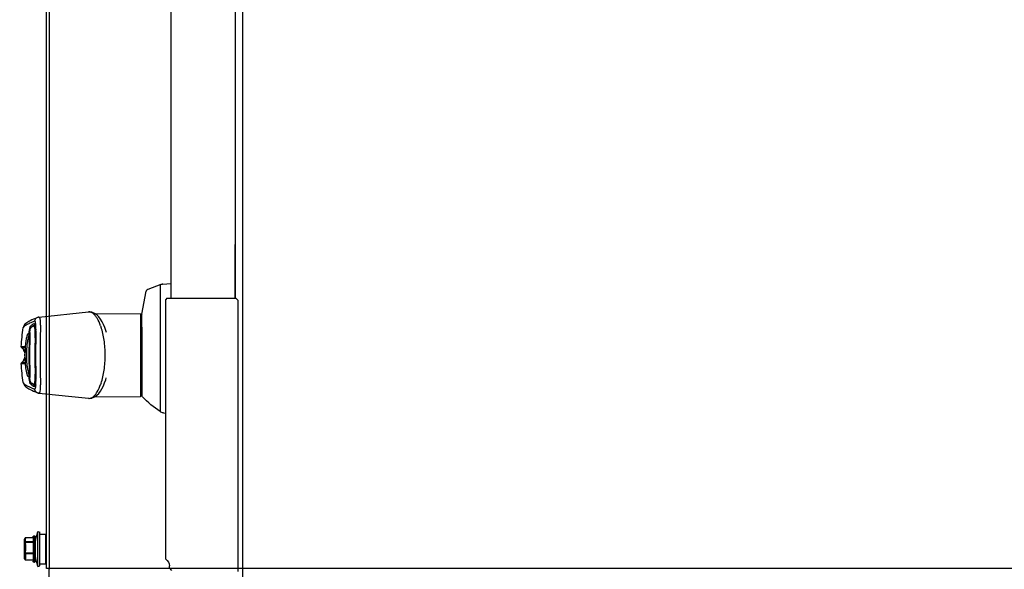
# Model space of a CAD drawing. Header units: millimetres. Extents: x -165365 to -33565, y 7406 to 103342.
# Tile 121 of 256: x -103140 to -102744, y 31417 to 31638. Entities that reach past the tile are written whole.
import ezdxf

# ---------------------------------------------------------------- set-up
doc = ezdxf.new("R2010")
doc.units = ezdxf.units.MM
doc.header["$MEASUREMENT"] = 0
doc.linetypes.add('ACAD_ISO03W100', pattern=[150, 60, -90])
doc.layers.add('ELEK CIENKIE', color=80, linetype='Continuous')

# ---------------------------------------------------------------- blocks, each defined once
blk = doc.blocks.new('VVSA11c_FPV_TOPVIEW_v4')
at = {"color": 7, "ltscale": 3}
for p, q in [((1891.08, 28.84), (108.92, 28.84)), ((1891.08, 25.84), (1110.93, 25.84)), ((1110.93, 25.84), (1132.48, 25.84)), ((1001.39, 0.43), (1002.39, -0.56)), ((1891.08, 0), (1110.93, 0)), ((1002.39, -0.56), (1003.21, -0.56)), ((1110.93, -1.56), (1110.43, -2.06))]:
    blk.add_line(p, q, dxfattribs=at)
at = {"color": 7}
for p, q in [((1110.18, 26.94), (1000.92, 26.94)), ((1110.93, -1.56), (1110.93, 26.19))]:
    blk.add_line(p, q, dxfattribs=at)
at = {"color": 7, "linetype": 'Continuous'}
for p, q in [((1110.18, 26.94), (1110.93, 26.19)), ((1116.54, -3.25), (1116.82, 0)), ((1005.89, -2.06), (1110.43, -2.06)), ((1064.78, -2.91), (1064.71, -2.06)), ((1110.42, -2.06), (1110.42, -2.06)), ((1116.43, -3.82), (1116.38, -3.98)), ((1116.47, -3.65), (1116.43, -3.82)), ((1116.51, -3.48), (1116.47, -3.65)), ((1116.53, -3.3), (1116.51, -3.48)), ((1116.54, -3.25), (1116.53, -3.3)), ((1116.25, -4.31), (1065.27, -4.31)), ((1116.36, -4.04), (1114.38, -9.31)), ((1116.38, -3.98), (1116.36, -4.04)), ((1099.26, -11.66), (1071.85, -11.66)), ((1099.26, -11.66), (1100.78, -11.66)), ((1100.78, -11.66), (1104.5, -11.66)), ((1104.5, -11.66), (1113.75, -9.91)), ((1113.87, -9.87), (1113.75, -9.91)), ((1113.98, -9.81), (1113.87, -9.87)), ((1114.08, -9.73), (1113.98, -9.81)), ((1114.17, -9.65), (1114.08, -9.73)), ((1114.25, -9.55), (1114.17, -9.65)), ((1114.32, -9.44), (1114.25, -9.55)), ((1114.37, -9.33), (1114.32, -9.44)), ((1114.38, -9.31), (1114.37, -9.33)), ((1071.28, -30.51), (1071.35, -12.16)), ((1104.65, -12.16), (1071.35, -12.16)), ((1104.72, -30.51), (1104.65, -12.16)), ((1073.48, -28.32), (1074.5, -27.69)), ((1074.5, -27.69), (1075.61, -27.12)), ((1075.61, -27.12), (1076.8, -26.62)), ((1076.8, -26.62), (1078.05, -26.18)), ((1078.05, -26.18), (1078.87, -25.94)), ((1097.12, -25.93), (1097.89, -26.16)), ((1097.89, -26.16), (1099.15, -26.6)), ((1099.15, -26.6), (1100.35, -27.1)), ((1100.35, -27.1), (1101.46, -27.67)), ((1101.46, -27.67), (1102.47, -28.29)), ((1070.69, -31.91), (1070.92, -31.18)), ((1070.92, -31.18), (1071.31, -30.45)), ((1071.31, -30.45), (1071.88, -29.71)), ((1071.88, -29.71), (1072.61, -29)), ((1072.61, -29), (1073.48, -28.32)), ((1102.47, -28.29), (1103.36, -28.97)), ((1103.36, -28.97), (1104.1, -29.69)), ((1104.1, -29.69), (1104.67, -30.43)), ((1104.67, -30.43), (1105.07, -31.17)), ((1104.72, -30.51), (1105.08, -31.18)), ((1105.07, -31.17), (1105.31, -31.91)), ((1105.08, -31.18), (1105.25, -31.71)), ((1070.6, -32.63), (1070.69, -31.91)), ((1070.6, -32.63), (1070.69, -31.91)), ((1070.62, -33.11), (1070.6, -32.63)), ((1070.62, -33.11), (1070.6, -32.63)), ((1072.71, -53.06), (1070.62, -33.1)), ((1070.69, -31.91), (1070.75, -31.71)), ((1103.29, -53.06), (1105.38, -33.1)), ((1105.31, -31.91), (1105.4, -32.63)), ((1105.4, -32.63), (1105.38, -33.11)), ((1072.73, -53.17), (1072.71, -53.06)), ((1072.71, -53.06), (1072.71, -53.06)), ((1072.73, -53.16), (1072.71, -53.06)), ((1072.76, -53.35), (1072.73, -53.16)), ((1072.77, -53.36), (1072.73, -53.17)), ((1072.82, -53.53), (1072.76, -53.35)), ((1072.82, -53.55), (1072.77, -53.36)), ((1072.87, -53.67), (1072.82, -53.53)), ((1072.87, -53.67), (1072.82, -53.55)), ((1073.2, -54.48), (1072.87, -53.67)), ((1073.21, -54.48), (1072.87, -53.67)), ((1072.87, -53.67), (1072.87, -53.67)), ((1073.54, -55.24), (1073.2, -54.48)), ((1073.54, -55.24), (1073.21, -54.48)), ((1073.85, -55.93), (1073.54, -55.24)), ((1073.85, -55.93), (1073.54, -55.24)), ((1075.9, -54.62), (1075.9, -54.58)), ((1075.9, -54.69), (1075.9, -54.62)), ((1075.92, -54.75), (1075.9, -54.69)), ((1075.93, -54.81), (1075.92, -54.75)), ((1075.94, -54.85), (1075.93, -54.81)), ((1076.06, -55.13), (1075.94, -54.85)), ((1075.94, -54.85), (1075.94, -54.85)), ((1076.01, -54.58), (1075.97, -54.6)), ((1076, -52.48), (1075.98, -52.49)), ((1076, -52.48), (1075.98, -52.49)), ((1076.22, -54.53), (1076.01, -54.58)), ((1076.21, -55.41), (1076.06, -55.13)), ((1076.39, -55.69), (1076.21, -55.41)), ((1076.5, -54.49), (1076.22, -54.53)), ((1076.86, -54.44), (1076.5, -54.49)), ((1077.29, -54.41), (1076.86, -54.44)), ((1077.81, -54.38), (1077.29, -54.41)), ((1078.42, -54.36), (1077.81, -54.38)), ((1079.13, -54.35), (1078.42, -54.36)), ((1079.96, -54.34), (1079.13, -54.35)), ((1080.91, -54.34), (1079.96, -54.34)), ((1081.96, -54.35), (1080.91, -54.34)), ((1083.09, -54.36), (1081.96, -54.35)), ((1084.28, -54.37), (1083.09, -54.36)), ((1085.49, -54.38), (1084.28, -54.37)), ((1086.74, -54.39), (1085.49, -54.38)), ((1088.02, -54.39), (1086.74, -54.39)), ((1089.28, -54.39), (1088.02, -54.39)), ((1090.53, -54.38), (1089.28, -54.39)), ((1091.77, -54.37), (1090.53, -54.38)), ((1094.08, -54.35), (1091.77, -54.37)), ((1095.13, -54.34), (1094.08, -54.35)), ((1096.07, -54.34), (1095.13, -54.34)), ((1096.89, -54.35), (1096.07, -54.34)), ((1097.6, -54.36), (1096.89, -54.35)), ((1098.2, -54.38), (1097.6, -54.36)), ((1098.72, -54.41), (1098.2, -54.38)), ((1099.15, -54.44), (1098.72, -54.41)), ((1099.51, -54.49), (1099.15, -54.44)), ((1099.79, -54.53), (1099.51, -54.49)), ((1099.79, -55.41), (1099.61, -55.69)), ((1099.68, -55.07), (1099.67, -55.17)), ((1099.99, -54.58), (1099.79, -54.53)), ((1099.94, -55.13), (1099.79, -55.41)), ((1100.06, -54.85), (1099.94, -55.13)), ((1100.12, -54.63), (1099.99, -54.58)), ((1100.07, -54.81), (1100.06, -54.85)), ((1100.06, -54.85), (1100.06, -54.85)), ((1100.08, -54.75), (1100.07, -54.81)), ((1100.1, -54.69), (1100.08, -54.75)), ((1100.1, -54.62), (1100.1, -54.62)), ((1100.1, -54.62), (1100.1, -54.69)), ((1100.17, -54.66), (1100.12, -54.63)), ((1100.18, -54.66), (1100.17, -54.66)), ((1101.67, -54.71), (1101.67, -54.87)), ((1102.46, -55.24), (1102.15, -55.93)), ((1102.46, -55.24), (1102.15, -55.93)), ((1102.8, -54.48), (1102.46, -55.24)), ((1102.79, -54.48), (1102.46, -55.24)), ((1103.13, -53.67), (1102.79, -54.48)), ((1103.13, -53.67), (1102.8, -54.48)), ((1103.18, -53.53), (1103.13, -53.67)), ((1103.13, -53.67), (1103.13, -53.67)), ((1103.24, -53.35), (1103.18, -53.53)), ((1103.27, -53.16), (1103.24, -53.35)), ((1103.29, -53.06), (1103.27, -53.16)), ((1103.29, -53.06), (1103.29, -53.06)), ((1074.16, -56.54), (1073.85, -55.93)), ((1074.16, -56.54), (1073.85, -55.93)), ((1074.44, -57.08), (1074.16, -56.54)), ((1074.44, -57.08), (1074.16, -56.54)), ((1074.72, -57.55), (1074.44, -57.08)), ((1074.99, -57.96), (1074.72, -57.55)), ((1075.27, -58.33), (1074.99, -57.96)), ((1075.27, -58.33), (1074.99, -57.96)), ((1075.59, -58.66), (1075.27, -58.33)), ((1075.59, -58.67), (1075.27, -58.33)), ((1075.99, -58.98), (1075.59, -58.66)), ((1076, -58.99), (1075.59, -58.67)), ((1076.53, -59.25), (1075.99, -58.98)), ((1076.55, -59.26), (1076, -58.99)), ((1076.61, -55.96), (1076.39, -55.69)), ((1076.94, -59.36), (1076.53, -59.25)), ((1076.95, -59.36), (1076.55, -59.26)), ((1076.85, -56.23), (1076.61, -55.96)), ((1077.12, -56.48), (1076.85, -56.23)), ((1076.95, -59.36), (1076.94, -59.36)), ((1076.95, -59.36), (1076.94, -59.36)), ((1076.95, -59.36), (1076.95, -59.36)), ((1077.13, -56.49), (1077.12, -56.48)), ((1077.12, -56.48), (1077.12, -56.48)), ((1077.18, -56.52), (1077.13, -56.49)), ((1077.18, -56.41), (1077.18, -56.41)), ((1077.18, -56.41), (1077.18, -56.41)), ((1077.22, -56.55), (1077.18, -56.52)), ((1077.26, -56.57), (1077.22, -56.55)), ((1077.3, -56.59), (1077.26, -56.57)), ((1077.34, -56.6), (1077.3, -56.59)), ((1077.38, -56.62), (1077.34, -56.6)), ((1077.41, -56.63), (1077.38, -56.62)), ((1077.46, -56.64), (1077.41, -56.63)), ((1077.5, -56.65), (1077.46, -56.64)), ((1077.55, -56.66), (1077.5, -56.65)), ((1077.6, -56.68), (1077.55, -56.66)), ((1077.66, -56.69), (1077.6, -56.68)), ((1077.72, -56.7), (1077.66, -56.69)), ((1077.79, -56.71), (1077.72, -56.7)), ((1077.86, -56.72), (1077.79, -56.71)), ((1077.93, -56.74), (1077.86, -56.72)), ((1078, -56.75), (1077.93, -56.74)), ((1078.08, -56.76), (1078, -56.75)), ((1078.16, -56.77), (1078.08, -56.76)), ((1078.24, -56.78), (1078.16, -56.77)), ((1078.31, -56.78), (1078.24, -56.78)), ((1078.39, -56.79), (1078.31, -56.78)), ((1078.46, -56.8), (1078.39, -56.79)), ((1078.53, -56.8), (1078.46, -56.8)), ((1078.6, -56.8), (1078.53, -56.8)), ((1078.67, -56.8), (1078.6, -56.8)), ((1078.97, -56.78), (1078.67, -56.8)), ((1078.7, -56.78), (1078.7, -56.78)), ((1078.7, -56.78), (1078.7, -56.78)), ((1078.7, -56.8), (1078.7, -56.8)), ((1079.32, -56.76), (1078.97, -56.78)), ((1079.71, -56.75), (1079.32, -56.76)), ((1080.15, -56.75), (1079.71, -56.75)), ((1079.82, -57.15), (1079.79, -57.16)), ((1079.89, -57.14), (1079.82, -57.15)), ((1079.99, -57.12), (1079.89, -57.14)), ((1080.1, -57.11), (1079.99, -57.12)), ((1080.23, -57.09), (1080.1, -57.11)), ((1080.63, -56.75), (1080.15, -56.75)), ((1080.39, -57.08), (1080.23, -57.09)), ((1080.56, -57.06), (1080.39, -57.08)), ((1080.76, -57.05), (1080.56, -57.06)), ((1081.15, -56.75), (1080.63, -56.75)), ((1080.98, -57.04), (1080.76, -57.05)), ((1081.23, -57.03), (1080.98, -57.04)), ((1081.7, -56.75), (1081.15, -56.75)), ((1081.5, -57.02), (1081.23, -57.03)), ((1081.79, -57.02), (1081.5, -57.02)), ((1082.29, -56.76), (1081.7, -56.75)), ((1082.12, -57.01), (1081.79, -57.02)), ((1082.47, -57.01), (1082.12, -57.01)), ((1082.9, -56.76), (1082.29, -56.76)), ((1082.85, -57.01), (1082.47, -57.01)), ((1083.27, -57), (1082.85, -57.01)), ((1083.55, -56.77), (1082.9, -56.76)), ((1083.72, -57), (1083.27, -57)), ((1084.22, -56.78), (1083.55, -56.77)), ((1084.2, -57), (1083.72, -57)), ((1084.72, -57.01), (1084.2, -57)), ((1084.91, -56.79), (1084.22, -56.78)), ((1084.62, -58.64), (1084.62, -60.14)), ((1084.64, -60.14), (1084.64, -58.64)), ((1085.27, -57.01), (1084.72, -57.01)), ((1084.78, -58.61), (1084.77, -58.61)), ((1084.8, -58.61), (1084.78, -58.61)), ((1084.83, -58.61), (1084.8, -58.61)), ((1084.87, -58.6), (1084.83, -58.61)), ((1084.92, -58.6), (1084.87, -58.6)), ((1085.6, -56.79), (1084.91, -56.79)), ((1084.98, -58.6), (1084.92, -58.6)), ((1085.04, -58.6), (1084.98, -58.6)), ((1085.11, -58.6), (1085.04, -58.6)), ((1085.09, -59.87), (1085.09, -58.6)), ((1085.19, -58.6), (1085.11, -58.6)), ((1085.27, -58.6), (1085.19, -58.6)), ((1085.87, -57.01), (1085.27, -57.01)), ((1085.35, -58.6), (1085.27, -58.6)), ((1085.44, -58.6), (1085.35, -58.6)), ((1085.54, -58.6), (1085.44, -58.6)), ((1085.64, -58.61), (1085.54, -58.6)), ((1086.32, -56.8), (1085.6, -56.79)), ((1085.74, -58.61), (1085.64, -58.61)), ((1085.84, -58.61), (1085.74, -58.61)), ((1085.94, -58.62), (1085.84, -58.61)), ((1086.5, -57.01), (1085.87, -57.01)), ((1086.05, -58.62), (1085.94, -58.62)), ((1086.24, -58.63), (1086.05, -58.62)), ((1086.64, -58.64), (1086.24, -58.63)), ((1086.24, -58.63), (1086.24, -58.63)), ((1087.04, -56.8), (1086.32, -56.8)), ((1087.18, -57.01), (1086.5, -57.01)), ((1087.31, -58.66), (1086.64, -58.64)), ((1087.7, -56.8), (1087.04, -56.8)), ((1087.89, -57.01), (1087.18, -57.01)), ((1087.99, -58.66), (1087.31, -58.66)), ((1087.71, -56.8), (1087.7, -56.8)), ((1087.77, -56.8), (1087.7, -56.8)), ((1087.88, -56.8), (1087.77, -56.8)), ((1088, -56.8), (1087.88, -56.8)), ((1088.64, -57.01), (1087.89, -57.01)), ((1088.66, -58.66), (1087.99, -58.66)), ((1088.12, -56.8), (1088, -56.8)), ((1088.24, -56.8), (1088.12, -56.8)), ((1088.3, -56.8), (1088.24, -56.8)), ((1088.29, -56.8), (1088.3, -56.8)), ((1088.96, -56.8), (1088.3, -56.8)), ((1089.43, -57.01), (1088.64, -57.01)), ((1089.33, -58.64), (1088.66, -58.66)), ((1089.68, -56.8), (1088.96, -56.8)), ((1089.76, -58.63), (1089.33, -58.64)), ((1090.25, -57.01), (1089.43, -57.01)), ((1090.4, -56.79), (1089.68, -56.8)), ((1089.93, -58.62), (1089.76, -58.63)), ((1089.76, -58.63), (1089.76, -58.63)), ((1090.12, -58.62), (1089.93, -58.62)), ((1090.21, -58.61), (1090.12, -58.62)), ((1090.3, -58.61), (1090.21, -58.61)), ((1091.1, -57.01), (1090.25, -57.01)), ((1090.39, -58.61), (1090.3, -58.61)), ((1090.48, -58.6), (1090.39, -58.61)), ((1091.11, -56.79), (1090.4, -56.79)), ((1090.56, -58.6), (1090.48, -58.6)), ((1090.65, -58.6), (1090.56, -58.6)), ((1090.72, -58.6), (1090.65, -58.6)), ((1090.8, -58.6), (1090.72, -58.6)), ((1090.87, -58.6), (1090.8, -58.6)), ((1090.93, -58.6), (1090.87, -58.6)), ((1090.91, -58.6), (1090.91, -59.87)), ((1090.99, -58.6), (1090.93, -58.6)), ((1091.05, -58.6), (1090.99, -58.6)), ((1091.09, -58.6), (1091.05, -58.6)), ((1091.14, -58.6), (1091.09, -58.6)), ((1091.72, -57), (1091.1, -57.01)), ((1091.79, -56.78), (1091.11, -56.79)), ((1091.17, -58.61), (1091.14, -58.6)), ((1091.2, -58.61), (1091.17, -58.61)), ((1091.22, -58.61), (1091.2, -58.61)), ((1091.22, -58.61), (1091.23, -58.61)), ((1091.23, -58.61), (1091.22, -58.61)), ((1091.36, -58.64), (1091.36, -60.14)), ((1091.38, -60.14), (1091.38, -58.64)), ((1091.72, -56.91), (1091.77, -56.91)), ((1091.98, -57), (1091.72, -57)), ((1091.72, -57), (1091.74, -57)), ((1091.74, -57), (1091.72, -57)), ((1092.46, -56.77), (1091.79, -56.78)), ((1092.45, -57), (1091.98, -57)), ((1092.88, -57), (1092.45, -57)), ((1093.1, -56.76), (1092.46, -56.77)), ((1093.28, -57.01), (1092.88, -57)), ((1093.72, -56.76), (1093.1, -56.76)), ((1093.65, -57.01), (1093.28, -57.01)), ((1093.99, -57.01), (1093.65, -57.01)), ((1094.3, -56.75), (1093.72, -56.76)), ((1094.3, -57.02), (1093.99, -57.01)), ((1094.85, -56.75), (1094.3, -56.75)), ((1094.58, -57.03), (1094.3, -57.02)), ((1094.84, -57.03), (1094.58, -57.03)), ((1095.08, -57.04), (1094.84, -57.03)), ((1095.36, -56.75), (1094.85, -56.75)), ((1095.29, -57.05), (1095.08, -57.04)), ((1095.48, -57.07), (1095.29, -57.05)), ((1095.84, -56.75), (1095.36, -56.75)), ((1095.65, -57.08), (1095.48, -57.07)), ((1095.8, -57.09), (1095.65, -57.08)), ((1095.93, -57.11), (1095.8, -57.09)), ((1096.28, -56.75), (1095.84, -56.75)), ((1096.03, -57.13), (1095.93, -57.11)), ((1096.12, -57.14), (1096.03, -57.13)), ((1096.19, -57.16), (1096.12, -57.14)), ((1096.24, -57.17), (1096.19, -57.16)), ((1096.27, -57.18), (1096.24, -57.17)), ((1096.27, -57.18), (1096.27, -57.18)), ((1096.68, -56.76), (1096.28, -56.75)), ((1097.02, -56.78), (1096.68, -56.76)), ((1097.33, -56.8), (1097.02, -56.78)), ((1097.3, -56.79), (1097.3, -56.79)), ((1097.3, -56.8), (1097.3, -56.8)), ((1097.31, -56.78), (1097.31, -56.78)), ((1097.4, -56.8), (1097.33, -56.8)), ((1097.47, -56.8), (1097.4, -56.8)), ((1097.54, -56.8), (1097.47, -56.8)), ((1097.61, -56.79), (1097.54, -56.8)), ((1097.69, -56.78), (1097.61, -56.79)), ((1097.77, -56.78), (1097.69, -56.78)), ((1097.85, -56.77), (1097.77, -56.78)), ((1097.92, -56.76), (1097.85, -56.77)), ((1098, -56.75), (1097.92, -56.76)), ((1098.07, -56.74), (1098, -56.75)), ((1098.15, -56.72), (1098.07, -56.74)), ((1098.21, -56.71), (1098.15, -56.72)), ((1098.28, -56.7), (1098.21, -56.71)), ((1098.34, -56.69), (1098.28, -56.7)), ((1098.4, -56.68), (1098.34, -56.69)), ((1098.45, -56.66), (1098.4, -56.68)), ((1098.5, -56.65), (1098.45, -56.66)), ((1098.55, -56.64), (1098.5, -56.65)), ((1098.59, -56.63), (1098.55, -56.64)), ((1098.63, -56.61), (1098.59, -56.63)), ((1098.66, -56.6), (1098.63, -56.61)), ((1098.7, -56.59), (1098.66, -56.6)), ((1098.74, -56.57), (1098.7, -56.59)), ((1098.78, -56.55), (1098.74, -56.57)), ((1098.83, -56.52), (1098.78, -56.55)), ((1098.82, -56.41), (1098.82, -56.41)), ((1098.82, -56.41), (1098.82, -56.41)), ((1098.87, -56.48), (1098.83, -56.52)), ((1098.88, -56.48), (1098.87, -56.48)), ((1099.15, -56.22), (1098.88, -56.48)), ((1098.88, -56.48), (1098.88, -56.48)), ((1099.47, -59.25), (1099.05, -59.36)), ((1099.06, -59.36), (1099.05, -59.36)), ((1099.05, -59.36), (1099.05, -59.36)), ((1099.06, -59.36), (1099.05, -59.36)), ((1099.45, -59.26), (1099.06, -59.36)), ((1099.39, -55.96), (1099.15, -56.22)), ((1099.61, -55.69), (1099.39, -55.96)), ((1100, -58.99), (1099.45, -59.26)), ((1100.01, -58.98), (1099.47, -59.25)), ((1100.41, -58.67), (1100, -58.99)), ((1100.41, -58.66), (1100.01, -58.98)), ((1100.73, -58.33), (1100.41, -58.67)), ((1100.73, -58.33), (1100.41, -58.66)), ((1101.01, -57.96), (1100.73, -58.33)), ((1101.01, -57.96), (1100.73, -58.33)), ((1101.28, -57.55), (1101.01, -57.96)), ((1101.56, -57.08), (1101.28, -57.55)), ((1101.84, -56.54), (1101.56, -57.08)), ((1101.84, -56.54), (1101.56, -57.08)), ((1102.15, -55.93), (1101.84, -56.54)), ((1102.15, -55.93), (1101.84, -56.54))]:
    blk.add_line(p, q, dxfattribs=at)
at = {"color": 7, "ltscale": 3}
blk.add_arc((1003.2, -3.72), 3.17, 31.7436, 89.9747, dxfattribs=at)
at = {"color": 7, "linetype": 'Continuous'}
for centre, radius, start, end in [((1067.77, -2.65), 3, 185, 213.5309), ((1099.45, 18.34), 41, 213.5309, 226.4636), ((1071.9, -10.66), 1, 226.4636, 267.2445), ((1071.85, -12.16), 0.5, 90, 179.8), ((1104.15, -12.16), 0.5, 0.2, 90), ((1084, -49.67), 22.81, 109.6555, 109.8837), ((1084.24, -50.35), 23.53, 108.756, 109.652), ((1091.76, -50.33), 23.51, 70.0699, 71.4186), ((1072.52, -32.9), 1.91, 180.5947, 186.0272), ((1103.41, -32.9), 1.99, 359.323, 9.1435), ((1103.49, -32.9), 1.91, 353.9368, 358.0464), ((1103.48, -32.9), 1.92, 358.0463, 359.248), ((1076.58, -57.39), 2.91, 103.7595, 104.2867), ((1075.41, -54.52), 0.51, 333.1878, 345.0807), ((1076.71, -57.97), 3.5, 101.4371, 103.7046), ((1076.95, -69.54), 15.29, 93.4248, 93.806), ((1099.28, -57.99), 3.52, 76.2888, 78.4007), ((1100.59, -54.52), 0.51, 194.9193, 206.8122), ((1099.41, -57.44), 2.96, 75.6994, 76.2432), ((1076.45, -55.96), 0.517, 321.5908, 326.6104), ((1088, 10.65), 70.87, 261.0278, 267.2629), ((1079.42, -67.98), 11.22, 93.6993, 94.2055), ((1079.51, -69.38), 12.62, 93.4228, 93.6906), ((1084.64, -58.14), 0.491, 267.2737, 270.0587), ((1084.64, -58.13), 0.503, 270.0912, 280.6472), ((1084.64, -58.13), 0.508, 280.6387, 288.7758), ((1088, -13.35), 45.31, 267.7799, 272.2201), ((1088, -27.01), 29.79, 269.4332, 270.5668), ((1091.36, -58.14), 0.491, 269.9413, 272.7263), ((1088, 10.65), 70.87, 272.737, 278.9722), ((1096.58, -67.96), 11.2, 85.7942, 86.2856), ((1099.55, -55.96), 0.517, 213.3519, 218.3607), ((1084.64, -59.64), 0.5, 270, 333.6199), ((1091.36, -59.64), 0.5, 206.3801, 270)]:
    blk.add_arc(centre, radius, start, end, dxfattribs=at)
for points, knots in [([(1076.68, -28.07), (1078.37, -27.49), (1082.13, -26.64), (1085.96, -26.37), (1088, -26.37)], [0, 0, 0, 0, 0.467369, 1, 1, 1, 1]), ([(1088, -26.37), (1090.02, -26.37), (1093.83, -26.64), (1097.57, -27.48), (1099.26, -28.05)], [0, 0, 0, 0, 0.531663, 1, 1, 1, 1]), ([(1070.61, -32.92), (1070.6, -32.64), (1070.74, -32.03), (1071.07, -31.5), (1071.27, -31.25)], [0, 0, 0, 0, 0.462032, 1, 1, 1, 1]), ([(1071.27, -31.25), (1071.51, -30.95), (1072.11, -30.36), (1073.73, -29.25), (1075.18, -28.6), (1076.24, -28.22)], [0, 0, 0, 0, 0.194743, 0.424859, 1, 1, 1, 1]), ([(1099.78, -28.23), (1100.83, -28.61), (1102.29, -29.25), (1103.89, -30.37), (1104.49, -30.95), (1104.73, -31.25)], [0, 0, 0, 0, 0.574731, 0.806238, 1, 1, 1, 1]), ([(1104.73, -31.25), (1104.81, -31.36), (1105.1, -31.76), (1105.31, -32.23), (1105.37, -32.59)], [0, 0, 0, 0, 0.276173, 1, 1, 1, 1]), ([(1075.98, -52.49), (1075.5, -52.49), (1074.68, -52.52), (1073.74, -52.59), (1073.19, -52.7), (1072.93, -52.79), (1072.75, -52.9), (1072.71, -53.01), (1072.71, -53.06)], [0, 0, 0, 0, 0.415345, 0.717449, 0.826425, 0.906149, 0.960387, 1, 1, 1, 1]), ([(1072.87, -53.67), (1072.99, -53.97), (1073.4, -54.52), (1074.01, -54.8), (1074.33, -54.87)], [0, 0, 0, 0, 0.498764, 1, 1, 1, 1]), ([(1074.33, -54.87), (1074.32, -54.83), (1074.3, -54.75), (1074.36, -54.64), (1074.48, -54.55), (1074.66, -54.47), (1074.89, -54.41), (1075.32, -54.33), (1075.68, -54.3), (1075.93, -54.28)], [0, 0, 0, 0, 0.061354, 0.120852, 0.19615, 0.296812, 0.427641, 0.588858, 1, 1, 1, 1]), ([(1076.94, -59.36), (1076.87, -59.34), (1076.7, -59.25), (1076.46, -59.01), (1076.18, -58.64), (1075.73, -57.9), (1075.09, -56.63), (1074.61, -55.51), (1074.33, -54.87)], [0, 0, 0, 0, 0.043965, 0.107341, 0.193504, 0.303894, 0.600157, 1, 1, 1, 1]), ([(1075.86, -54.57), (1075.77, -54.6), (1075.61, -54.64), (1075.42, -54.74), (1075.31, -54.87), (1075.31, -54.97), (1075.33, -55.02)], [0, 0, 0, 0, 0.366171, 0.634418, 0.825629, 1, 1, 1, 1]), ([(1075.33, -55.02), (1075.43, -55.03), (1075.66, -55), (1075.82, -54.84), (1075.87, -54.75)], [0, 0, 0, 0, 0.501159, 1, 1, 1, 1]), ([(1075.33, -55.02), (1075.38, -55.14), (1075.63, -55.69), (1076.04, -56.16), (1076.39, -56.47)], [0, 0, 0, 0, 0.225476, 1, 1, 1, 1]), ([(1076.33, -55.17), (1076.25, -55.16), (1076.08, -55.08), (1075.97, -54.93), (1075.94, -54.85)], [0, 0, 0, 0, 0.501494, 1, 1, 1, 1]), ([(1088, -52.58), (1085.78, -52.58), (1082.59, -52.54), (1078.59, -52.48), (1076.81, -52.47), (1076, -52.48)], [0, 0, 0, 0, 0.555056, 0.797988, 1, 1, 1, 1]), ([(1099.99, -54.54), (1099.74, -54.48), (1099.13, -54.41), (1098.1, -54.36), (1096.82, -54.33), (1094.73, -54.33), (1091.77, -54.37), (1088.02, -54.39), (1084.27, -54.37), (1081.3, -54.34), (1079.2, -54.33), (1077.92, -54.36), (1076.88, -54.41), (1076.28, -54.48), (1076.02, -54.54)], [0, 0, 0, 0, 0.032464, 0.076021, 0.129574, 0.192, 0.337695, 0.499311, 0.661053, 0.807117, 0.869915, 0.923551, 0.967275, 1, 1, 1, 1]), ([(1076.04, -54.27), (1076.76, -54.23), (1078.44, -54.22), (1081.22, -54.27), (1084.48, -54.33), (1087.97, -54.36), (1091.47, -54.33), (1094.73, -54.27), (1097.52, -54.22), (1099.21, -54.23), (1099.93, -54.27)], [0, 0, 0, 0, 0.090928, 0.210441, 0.349856, 0.499355, 0.649221, 0.789037, 0.908831, 1, 1, 1, 1]), ([(1076.33, -55.17), (1076.32, -55.15), (1076.31, -55.1), (1076.33, -55.02), (1076.38, -54.96), (1076.48, -54.87), (1076.7, -54.78), (1077.03, -54.7), (1077.48, -54.63), (1078.02, -54.58), (1078.66, -54.54), (1079.39, -54.51), (1080.21, -54.5), (1081.1, -54.49), (1082.07, -54.49), (1083.47, -54.5), (1085.3, -54.51), (1087.58, -54.51), (1089.86, -54.51), (1092.08, -54.5), (1094.13, -54.49), (1095.7, -54.5), (1096.81, -54.52), (1097.52, -54.55), (1098.14, -54.59), (1098.65, -54.65), (1099.07, -54.72), (1099.34, -54.8), (1099.51, -54.87), (1099.59, -54.93), (1099.65, -54.99), (1099.67, -55.04), (1099.68, -55.07)], [0, 0, 0, 0, 0.003111, 0.006048, 0.009276, 0.01315, 0.023572, 0.038205, 0.056955, 0.079904, 0.107144, 0.138176, 0.172598, 0.210436, 0.2514, 0.294604, 0.387075, 0.483946, 0.582049, 0.676432, 0.76413, 0.841203, 0.874953, 0.904806, 0.930887, 0.95291, 0.97052, 0.983933, 0.989147, 0.993441, 0.996965, 1, 1, 1, 1]), ([(1077.18, -56.41), (1076.99, -56.23), (1076.65, -55.84), (1076.41, -55.39), (1076.33, -55.17)], [0, 0, 0, 0, 0.53034, 1, 1, 1, 1]), ([(1099.99, -52.48), (1099.18, -52.47), (1097.4, -52.48), (1093.4, -52.54), (1090.22, -52.58), (1088, -52.58)], [0, 0, 0, 0, 0.202745, 0.444642, 1, 1, 1, 1]), ([(1099.67, -55.17), (1099.59, -55.39), (1099.35, -55.84), (1099.01, -56.23), (1098.82, -56.41)], [0, 0, 0, 0, 0.46966, 1, 1, 1, 1]), ([(1101.67, -54.87), (1101.39, -55.51), (1100.91, -56.63), (1100.27, -57.9), (1099.82, -58.64), (1099.54, -59.01), (1099.3, -59.25), (1099.13, -59.34), (1099.06, -59.36)], [0, 0, 0, 0, 0.399841, 0.696104, 0.806494, 0.892658, 0.956034, 1, 1, 1, 1]), ([(1099.61, -56.47), (1099.74, -56.36), (1100.17, -55.94), (1100.52, -55.42), (1100.67, -55.02)], [0, 0, 0, 0, 0.279872, 1, 1, 1, 1]), ([(1100.06, -54.85), (1100.03, -54.93), (1099.92, -55.08), (1099.75, -55.16), (1099.67, -55.17)], [0, 0, 0, 0, 0.498506, 1, 1, 1, 1]), ([(1099.93, -54.27), (1100.35, -54.3), (1100.89, -54.34), (1101.47, -54.51), (1101.65, -54.64), (1101.67, -54.71)], [0, 0, 0, 0, 0.675139, 0.876357, 1, 1, 1, 1]), ([(1103.29, -53.06), (1103.29, -53.01), (1103.25, -52.9), (1103.07, -52.79), (1102.8, -52.7), (1102.43, -52.63), (1101.96, -52.57), (1101.39, -52.53), (1100.72, -52.5), (1100.24, -52.49), (1099.99, -52.48)], [0, 0, 0, 0, 0.039575, 0.094388, 0.174861, 0.283047, 0.419797, 0.586263, 0.780742, 1, 1, 1, 1]), ([(1100.67, -55.02), (1100.69, -54.97), (1100.69, -54.87), (1100.58, -54.74), (1100.39, -54.64), (1100.24, -54.6), (1100.14, -54.57)], [0, 0, 0, 0, 0.174596, 0.365033, 0.631354, 1, 1, 1, 1]), ([(1100.67, -55.02), (1100.57, -55.03), (1100.34, -55), (1100.18, -54.84), (1100.14, -54.75)], [0, 0, 0, 0, 0.501159, 1, 1, 1, 1]), ([(1103.13, -53.67), (1103.01, -53.97), (1102.6, -54.52), (1101.99, -54.8), (1101.67, -54.87)], [0, 0, 0, 0, 0.498764, 1, 1, 1, 1]), ([(1076.39, -56.47), (1076.47, -56.48), (1076.65, -56.46), (1076.8, -56.35), (1076.85, -56.28)], [0, 0, 0, 0, 0.498724, 1, 1, 1, 1]), ([(1076.39, -56.47), (1076.41, -56.49), (1076.49, -56.53), (1076.63, -56.58), (1076.83, -56.64), (1076.99, -56.67), (1077.07, -56.69)], [0, 0, 0, 0, 0.127808, 0.342988, 0.636928, 1, 1, 1, 1]), ([(1077.07, -56.69), (1077.52, -56.79), (1078.19, -56.9), (1079, -56.97), (1079.36, -56.98), (1079.51, -56.97)], [0, 0, 0, 0, 0.559824, 0.819763, 1, 1, 1, 1]), ([(1077.38, -56.6), (1077.36, -56.59), (1077.26, -56.57), (1077.18, -56.53), (1077.12, -56.48)], [0, 0, 0, 0, 0.251827, 1, 1, 1, 1]), ([(1077.38, -56.6), (1077.36, -56.58), (1077.29, -56.52), (1077.23, -56.46), (1077.18, -56.41)], [0, 0, 0, 0, 0.254108, 1, 1, 1, 1]), ([(1078.6, -56.79), (1078.56, -56.79), (1078.46, -56.79), (1078.3, -56.78), (1078.11, -56.76), (1077.92, -56.73), (1077.73, -56.7), (1077.57, -56.67), (1077.46, -56.64), (1077.41, -56.61), (1077.39, -56.6), (1077.38, -56.6)], [0, 0, 0, 0, 0.095465, 0.229195, 0.387415, 0.553734, 0.711964, 0.84716, 0.946172, 0.978895, 1, 1, 1, 1]), ([(1087.71, -56.8), (1086.8, -56.8), (1085.05, -56.79), (1082.6, -56.76), (1080.76, -56.74), (1079.52, -56.75), (1079, -56.77), (1078.76, -56.78)], [0, 0, 0, 0, 0.304472, 0.585419, 0.822768, 0.919736, 1, 1, 1, 1]), ([(1079.51, -56.97), (1079.42, -56.95), (1079.31, -56.89), (1079.23, -56.8), (1079.21, -56.77)], [0, 0, 0, 0, 0.740408, 1, 1, 1, 1]), ([(1080.19, -57.08), (1079.99, -57.1), (1079.74, -57.13), (1079.48, -57.21), (1079.39, -57.26), (1079.36, -57.29), (1079.34, -57.34), (1079.36, -57.38), (1079.39, -57.42), (1079.47, -57.49), (1079.62, -57.57), (1079.87, -57.67), (1080.19, -57.77), (1080.58, -57.87), (1081.05, -57.98), (1081.8, -58.12), (1082.87, -58.29), (1083.78, -58.39), (1084.26, -58.43)], [0, 0, 0, 0, 0.096974, 0.12635, 0.136615, 0.144504, 0.151064, 0.157925, 0.166566, 0.177755, 0.208924, 0.25279, 0.309056, 0.376948, 0.456443, 0.547352, 0.756554, 1, 1, 1, 1]), ([(1079.51, -56.97), (1079.82, -56.94), (1080.53, -56.91), (1082.26, -56.89), (1084.85, -56.92), (1088.21, -56.93), (1090.55, -56.92), (1091.72, -56.91)], [0, 0, 0, 0, 0.075942, 0.174776, 0.424805, 0.713713, 1, 1, 1, 1]), ([(1091.72, -57), (1090.63, -57), (1088.42, -57.01), (1085.25, -57.01), (1082.79, -56.99), (1081.15, -57.02), (1080.48, -57.06), (1080.19, -57.08)], [0, 0, 0, 0, 0.284161, 0.573912, 0.825183, 0.924256, 1, 1, 1, 1]), ([(1084.5, -57.94), (1084.01, -57.89), (1083.1, -57.79), (1081.87, -57.58), (1080.93, -57.36), (1080.4, -57.19), (1080.2, -57.09)], [0, 0, 0, 0, 0.338197, 0.623856, 0.84762, 1, 1, 1, 1]), ([(1084.26, -58.43), (1085.09, -58.5), (1086.78, -58.6), (1088.9, -58.6), (1090.59, -58.52), (1091.79, -58.43), (1092.9, -58.31), (1093.9, -58.17), (1094.76, -58.02), (1095.39, -57.88), (1095.81, -57.77), (1096.07, -57.69), (1096.28, -57.61), (1096.44, -57.54), (1096.56, -57.47), (1096.63, -57.41), (1096.66, -57.33), (1096.62, -57.26), (1096.53, -57.22), (1096.41, -57.17), (1096.23, -57.14), (1096.1, -57.12), (1096.03, -57.11)], [0, 0, 0, 0, 0.187357, 0.382973, 0.478286, 0.569525, 0.65387, 0.730592, 0.796941, 0.852598, 0.875751, 0.895695, 0.912412, 0.925896, 0.936113, 0.943193, 0.948013, 0.952799, 0.959828, 0.969893, 0.983254, 1, 1, 1, 1]), ([(1088, -58.1), (1087.7, -58.1), (1086.53, -58.09), (1085.37, -58.02), (1084.5, -57.94)], [0, 0, 0, 0, 0.258135, 1, 1, 1, 1]), ([(1085.08, -58.6), (1085.01, -58.6), (1084.9, -58.6), (1084.76, -58.6), (1084.67, -58.61), (1084.63, -58.62), (1084.62, -58.63), (1084.62, -58.64)], [0, 0, 0, 0, 0.406356, 0.72105, 0.921282, 0.974613, 1, 1, 1, 1]), ([(1086.24, -58.63), (1086.15, -58.62), (1085.76, -58.61), (1085.37, -58.6), (1085.08, -58.6)], [0, 0, 0, 0, 0.253092, 1, 1, 1, 1]), ([(1086.53, -58.92), (1086.18, -59.02), (1085.63, -59.24), (1085.19, -59.67), (1085.09, -59.87)], [0, 0, 0, 0, 0.619598, 1, 1, 1, 1]), ([(1085.19, -59.71), (1085.31, -59.54), (1085.73, -59.2), (1086.23, -59.01), (1086.53, -58.92)], [0, 0, 0, 0, 0.402044, 1, 1, 1, 1]), ([(1089.47, -58.92), (1088.99, -58.79), (1088, -58.67), (1087.01, -58.79), (1086.53, -58.92)], [0, 0, 0, 0, 0.5, 1, 1, 1, 1]), ([(1095.8, -57.09), (1095.66, -57.16), (1095.3, -57.29), (1094.66, -57.46), (1093.85, -57.63), (1092.48, -57.85), (1090.51, -58.05), (1088.87, -58.1), (1088, -58.1)], [0, 0, 0, 0, 0.060422, 0.144679, 0.250378, 0.37564, 0.670574, 1, 1, 1, 1]), ([(1097.31, -56.78), (1097.07, -56.77), (1096.54, -56.75), (1095.3, -56.74), (1093.45, -56.76), (1090.98, -56.79), (1089.21, -56.8), (1088.29, -56.8)], [0, 0, 0, 0, 0.078949, 0.175813, 0.412647, 0.693982, 1, 1, 1, 1]), ([(1089.47, -58.92), (1089.77, -59.01), (1090.27, -59.2), (1090.69, -59.54), (1090.81, -59.71)], [0, 0, 0, 0, 0.597956, 1, 1, 1, 1]), ([(1090.91, -59.87), (1090.81, -59.67), (1090.37, -59.24), (1089.82, -59.02), (1089.47, -58.92)], [0, 0, 0, 0, 0.380402, 1, 1, 1, 1]), ([(1090.91, -58.6), (1090.81, -58.6), (1090.43, -58.6), (1090.05, -58.62), (1089.76, -58.63)], [0, 0, 0, 0, 0.237328, 1, 1, 1, 1]), ([(1091.38, -58.64), (1091.38, -58.63), (1091.37, -58.62), (1091.33, -58.61), (1091.24, -58.6), (1091.09, -58.6), (1090.97, -58.6), (1090.91, -58.6)], [0, 0, 0, 0, 0.0249, 0.078479, 0.278251, 0.593583, 1, 1, 1, 1]), ([(1095.64, -57.07), (1095.1, -57.03), (1093.79, -57), (1092.49, -57), (1091.74, -57)], [0, 0, 0, 0, 0.423098, 1, 1, 1, 1]), ([(1091.77, -56.91), (1092.69, -56.9), (1093.98, -56.89), (1095.55, -56.91), (1096.2, -56.94), (1096.49, -56.97)], [0, 0, 0, 0, 0.585848, 0.81824, 1, 1, 1, 1]), ([(1096.03, -57.11), (1096, -57.1), (1095.87, -57.09), (1095.74, -57.08), (1095.64, -57.07)], [0, 0, 0, 0, 0.228668, 1, 1, 1, 1]), ([(1096.49, -56.97), (1096.64, -56.98), (1097, -56.97), (1097.81, -56.9), (1098.48, -56.79), (1098.93, -56.69)], [0, 0, 0, 0, 0.180102, 0.440166, 1, 1, 1, 1]), ([(1096.79, -56.77), (1096.77, -56.8), (1096.69, -56.89), (1096.58, -56.95), (1096.49, -56.97)], [0, 0, 0, 0, 0.259592, 1, 1, 1, 1]), ([(1098.62, -56.6), (1098.61, -56.6), (1098.59, -56.61), (1098.54, -56.64), (1098.43, -56.67), (1098.27, -56.7), (1098.08, -56.73), (1097.89, -56.76), (1097.7, -56.78), (1097.54, -56.79), (1097.44, -56.79), (1097.4, -56.79)], [0, 0, 0, 0, 0.021061, 0.05375, 0.152843, 0.288159, 0.446354, 0.612676, 0.770803, 0.904612, 1, 1, 1, 1]), ([(1098.82, -56.41), (1098.8, -56.43), (1098.74, -56.49), (1098.67, -56.55), (1098.62, -56.6)], [0, 0, 0, 0, 0.245948, 1, 1, 1, 1]), ([(1098.62, -56.6), (1098.64, -56.59), (1098.74, -56.57), (1098.83, -56.53), (1098.88, -56.48)], [0, 0, 0, 0, 0.251844, 1, 1, 1, 1]), ([(1098.93, -56.69), (1099.08, -56.66), (1099.29, -56.61), (1099.51, -56.53), (1099.59, -56.49), (1099.61, -56.47)], [0, 0, 0, 0, 0.656691, 0.870824, 1, 1, 1, 1]), ([(1099.61, -56.47), (1099.53, -56.48), (1099.35, -56.46), (1099.2, -56.35), (1099.15, -56.28)], [0, 0, 0, 0, 0.499256, 1, 1, 1, 1]), ([(1085.09, -59.87), (1085.09, -59.85), (1085.12, -59.8), (1085.16, -59.74), (1085.19, -59.71)], [0, 0, 0, 0, 0.235548, 1, 1, 1, 1]), ([(1090.81, -59.71), (1090.82, -59.72), (1090.86, -59.77), (1090.89, -59.82), (1090.91, -59.87)], [0, 0, 0, 0, 0.265301, 1, 1, 1, 1])]:
    blk.add_open_spline(points, degree=3, knots=knots, dxfattribs=at)
for points in [[(1078.6, -56.79), (1078.63, -56.8), (1078.66, -56.8), (1078.7, -56.8)], [(1091.36, -58.64), (1091.31, -58.64), (1091.25, -58.63), (1091.2, -58.61)], [(1097.4, -56.79), (1097.37, -56.8), (1097.34, -56.8), (1097.3, -56.8)]]:
    blk.add_open_spline(points, degree=3, dxfattribs=at)
blk = doc.blocks.new('VVSA11c_ROOF_FPV_TOPVIEW_v3')
at = {"color": 7, "linetype": 'Continuous'}
for p, q in [((1002.2, 798.81), (1002.2, -48.79)), ((997.8, -48.99), (1002.2, -48.99)), ((1001.95, -48.79), (1002.2, -48.79)), ((1002.2, -48.79), (2048.5, -48.79)), ((1002.2, -48.79), (1002.2, -49.99)), ((1002.2, -49.99), (2048.5, -49.99)), ((1004, -50.29), (1016, -50.29)), ((1004, -52.72), (1004, -50.29)), ((1016, -52.72), (1016, -50.29)), ((1003, -53.47), (1003.27, -52.72)), ((1003, -53.47), (1017, -53.47)), ((1003.27, -52.72), (1016.73, -52.72)), ((1004.75, -54.79), (1015.25, -54.79)), ((1004.75, -55.09), (1004.75, -54.79)), ((1015.25, -55.09), (1004.75, -55.09)), ((1005.05, -54.49), (1014.95, -54.49)), ((1014.95, -55.39), (1005.05, -55.39)), ((1005.46, -55.39), (1005.46, -58.29)), ((1005.52, -55.39), (1005.52, -58.29)), ((1008.1, -55.39), (1008.1, -58.29)), ((1008.38, -55.39), (1008.38, -58.29)), ((1012.62, -55.39), (1012.62, -58.29)), ((1012.86, -55.39), (1012.86, -58.29)), ((1014.52, -55.39), (1014.52, -58.29)), ((1014.54, -55.39), (1014.54, -58.29)), ((1015.25, -55.09), (1015.25, -54.79)), ((1017, -53.47), (1016.73, -52.72)), ((1005.46, -58.29), (1005.52, -58.29)), ((1005.58, -58.53), (1005.61, -58.55)), ((1005.58, -58.53), (1005.58, -58.53)), ((1005.93, -58.75), (1005.84, -58.7)), ((1005.85, -58.65), (1005.86, -58.66)), ((1005.85, -58.65), (1005.86, -58.66)), ((1005.93, -58.75), (1006.13, -58.75)), ((1007.59, -58.49), (1006.03, -58.49)), ((1006.08, -58.79), (1013.92, -58.79)), ((1009.15, -58.75), (1007.75, -58.75)), ((1008.1, -58.29), (1008.38, -58.29)), ((1011.78, -58.49), (1009.22, -58.49)), ((1013.02, -58.75), (1011.81, -58.75)), ((1012.62, -58.29), (1012.86, -58.29)), ((1013.19, -58.49), (1014.19, -58.49)), ((1014.06, -58.75), (1014.07, -58.75)), ((1014.06, -58.75), (1014.07, -58.75)), ((1014.06, -58.75), (1014.07, -58.75)), ((1014.07, -58.75), (1014.16, -58.7)), ((1014.16, -58.7), (1014.17, -58.7)), ((1014.42, -58.53), (1014.42, -58.53)), ((1014.52, -58.29), (1014.54, -58.29))]:
    blk.add_line(p, q, dxfattribs=at)
for points in [[(1005.58, -58.53), (1005.63, -58.56), (1005.7, -58.61), (1005.76, -58.65), (1005.82, -58.69), (1005.84, -58.7)], [(1014.16, -58.7), (1014.18, -58.69), (1014.24, -58.65), (1014.3, -58.61), (1014.37, -58.56), (1014.42, -58.53)]]:
    blk.add_lwpolyline(points, dxfattribs=at)
for centre, radius, start, end in [((1010, -33.71), 20.96, 250.4901, 262.4609), ((1005.05, -54.79), 0.3, 90, 180), ((1005.05, -55.09), 0.3, 180, 270), ((1010, -33.71), 20.96, 277.5391, 289.5099), ((1014.95, -54.79), 0.3, 0, 90), ((1014.95, -55.09), 0.3, 270, 0), ((1005.76, -58.29), 0.3, 180, 233.5762), ((1006.08, -58.49), 0.3, 240, 270), ((1013.91, -58.54), 0.252, 270.001, 271.6985), ((1013.92, -58.49), 0.3, 270, 300), ((1013.32, -57.24), 1.69, 296.3373, 300.0439), ((1014.24, -58.29), 0.3, 306.4238, 0), ((1014.27, -58.34), 0.24, 308.5816, 310.9523), ((1014.28, -58.34), 0.238, 306.6786, 308.5813), ((1014.24, -58.32), 0.277, 355.8405, 6.9337)]:
    blk.add_arc(centre, radius, start, end, dxfattribs=at)
for points, knots in [([(1005.52, -58.29), (1005.56, -58.31), (1005.73, -58.38), (1005.9, -58.45), (1006.03, -58.49)], [0, 0, 0, 0, 0.253215, 1, 1, 1, 1]), ([(1005.52, -58.29), (1005.52, -58.31), (1005.51, -58.37), (1005.53, -58.44), (1005.55, -58.48)], [0, 0, 0, 0, 0.267465, 1, 1, 1, 1]), ([(1005.84, -58.7), (1005.82, -58.69), (1005.74, -58.64), (1005.67, -58.59), (1005.61, -58.55)], [0, 0, 0, 0, 0.244023, 1, 1, 1, 1]), ([(1005.61, -58.55), (1005.63, -58.56), (1005.71, -58.59), (1005.79, -58.63), (1005.85, -58.65)], [0, 0, 0, 0, 0.251423, 1, 1, 1, 1]), ([(1005.86, -58.66), (1005.88, -58.66), (1005.97, -58.7), (1006.06, -58.73), (1006.13, -58.75)], [0, 0, 0, 0, 0.251445, 1, 1, 1, 1]), ([(1006.13, -58.75), (1006.09, -58.73), (1006.03, -58.64), (1006.03, -58.54), (1006.03, -58.49)], [0, 0, 0, 0, 0.46907, 1, 1, 1, 1]), ([(1006.03, -58.49), (1006.03, -58.53), (1006.04, -58.61), (1006.09, -58.71), (1006.17, -58.77), (1006.24, -58.79), (1006.27, -58.79)], [0, 0, 0, 0, 0.275505, 0.536765, 0.776581, 1, 1, 1, 1]), ([(1006.27, -58.79), (1006.23, -58.79), (1006.18, -58.78), (1006.14, -58.76), (1006.13, -58.75)], [0, 0, 0, 0, 0.747397, 1, 1, 1, 1]), ([(1007.59, -58.49), (1007.6, -58.52), (1007.61, -58.57), (1007.64, -58.64), (1007.69, -58.71), (1007.73, -58.74), (1007.75, -58.75)], [0, 0, 0, 0, 0.257256, 0.515244, 0.76439, 1, 1, 1, 1]), ([(1007.83, -58.79), (1007.8, -58.79), (1007.74, -58.77), (1007.66, -58.71), (1007.61, -58.61), (1007.59, -58.53), (1007.59, -58.49)], [0, 0, 0, 0, 0.223573, 0.463515, 0.72475, 1, 1, 1, 1]), ([(1007.59, -58.49), (1007.64, -58.48), (1007.81, -58.42), (1007.98, -58.35), (1008.1, -58.29)], [0, 0, 0, 0, 0.246931, 1, 1, 1, 1]), ([(1007.75, -58.75), (1007.8, -58.74), (1007.98, -58.68), (1008.15, -58.61), (1008.29, -58.55)], [0, 0, 0, 0, 0.246802, 1, 1, 1, 1]), ([(1007.75, -58.75), (1007.76, -58.76), (1007.79, -58.78), (1007.82, -58.79), (1007.83, -58.79)], [0, 0, 0, 0, 0.531148, 1, 1, 1, 1]), ([(1008.1, -58.29), (1008.11, -58.34), (1008.15, -58.42), (1008.22, -58.5), (1008.26, -58.54), (1008.29, -58.55)], [0, 0, 0, 0, 0.51005, 0.761442, 1, 1, 1, 1]), ([(1008.38, -58.29), (1008.37, -58.31), (1008.36, -58.37), (1008.33, -58.44), (1008.31, -58.5), (1008.29, -58.53), (1008.29, -58.55)], [0, 0, 0, 0, 0.300908, 0.581887, 0.820768, 1, 1, 1, 1]), ([(1009.15, -58.75), (1009.16, -58.72), (1009.19, -58.63), (1009.21, -58.54), (1009.22, -58.49)], [0, 0, 0, 0, 0.423222, 1, 1, 1, 1]), ([(1009.18, -58.79), (1009.17, -58.79), (1009.16, -58.78), (1009.15, -58.76), (1009.15, -58.75)], [0, 0, 0, 0, 0.363754, 1, 1, 1, 1]), ([(1009.22, -58.49), (1009.22, -58.53), (1009.22, -58.6), (1009.21, -58.68), (1009.2, -58.74), (1009.19, -58.77), (1009.19, -58.78), (1009.18, -58.79), (1009.18, -58.79)], [0, 0, 0, 0, 0.374745, 0.693331, 0.816493, 0.909374, 0.969614, 1, 1, 1, 1]), ([(1011.75, -58.79), (1011.75, -58.79), (1011.76, -58.78), (1011.76, -58.77), (1011.77, -58.74), (1011.78, -58.68), (1011.78, -58.6), (1011.78, -58.53), (1011.78, -58.49)], [0, 0, 0, 0, 0.030416, 0.090737, 0.183718, 0.306963, 0.625593, 1, 1, 1, 1]), ([(1011.81, -58.75), (1011.8, -58.76), (1011.78, -58.78), (1011.76, -58.79), (1011.75, -58.79)], [0, 0, 0, 0, 0.549607, 1, 1, 1, 1]), ([(1011.78, -58.49), (1011.78, -58.52), (1011.79, -58.56), (1011.8, -58.61), (1011.81, -58.65), (1011.81, -58.7), (1011.82, -58.74), (1011.81, -58.75)], [0, 0, 0, 0, 0.303771, 0.44908, 0.585232, 0.822263, 1, 1, 1, 1]), ([(1012.62, -58.29), (1012.63, -58.31), (1012.64, -58.37), (1012.66, -58.44), (1012.67, -58.5), (1012.67, -58.53), (1012.67, -58.55)], [0, 0, 0, 0, 0.311011, 0.595499, 0.831048, 1, 1, 1, 1]), ([(1012.86, -58.29), (1012.85, -58.34), (1012.81, -58.45), (1012.72, -58.52), (1012.67, -58.55)], [0, 0, 0, 0, 0.499375, 1, 1, 1, 1]), ([(1012.67, -58.55), (1012.7, -58.57), (1012.81, -58.64), (1012.93, -58.71), (1013.02, -58.75)], [0, 0, 0, 0, 0.258128, 1, 1, 1, 1]), ([(1012.86, -58.29), (1012.89, -58.31), (1012.99, -58.38), (1013.1, -58.45), (1013.19, -58.49)], [0, 0, 0, 0, 0.258735, 1, 1, 1, 1]), ([(1013.19, -58.49), (1013.19, -58.53), (1013.17, -58.61), (1013.11, -58.71), (1013.02, -58.78), (1012.94, -58.79), (1012.91, -58.79)], [0, 0, 0, 0, 0.259367, 0.513304, 0.759466, 1, 1, 1, 1]), ([(1012.91, -58.79), (1012.93, -58.79), (1012.97, -58.78), (1013, -58.76), (1013.02, -58.75)], [0, 0, 0, 0, 0.487547, 1, 1, 1, 1]), ([(1013.02, -58.75), (1013.07, -58.73), (1013.15, -58.65), (1013.18, -58.54), (1013.19, -58.49)], [0, 0, 0, 0, 0.497181, 1, 1, 1, 1]), ([(1013.92, -58.79), (1013.96, -58.79), (1014.03, -58.77), (1014.12, -58.7), (1014.18, -58.61), (1014.19, -58.53), (1014.19, -58.49)], [0, 0, 0, 0, 0.240762, 0.487172, 0.741052, 1, 1, 1, 1]), ([(1014.19, -58.49), (1014.19, -58.52), (1014.19, -58.57), (1014.16, -58.67), (1014.1, -58.73), (1014.06, -58.75)], [0, 0, 0, 0, 0.261028, 0.513901, 1, 1, 1, 1]), ([(1014.19, -58.49), (1014.22, -58.48), (1014.33, -58.42), (1014.44, -58.35), (1014.52, -58.29)], [0, 0, 0, 0, 0.241582, 1, 1, 1, 1]), ([(1014.52, -58.34), (1014.51, -58.38), (1014.5, -58.44), (1014.46, -58.5), (1014.43, -58.52)], [0, 0, 0, 0, 0.508798, 1, 1, 1, 1])]:
    blk.add_open_spline(points, degree=3, knots=knots, dxfattribs=at)
for points in [[(1005.55, -58.48), (1005.56, -58.5), (1005.57, -58.51), (1005.58, -58.53)], [(1005.58, -58.53), (1005.59, -58.53), (1005.6, -58.54), (1005.61, -58.55)], [(1008.29, -58.55), (1008.57, -58.63), (1008.86, -58.7), (1009.15, -58.75)], [(1008.38, -58.29), (1008.66, -58.37), (1008.93, -58.44), (1009.22, -58.49)], [(1011.78, -58.49), (1012.06, -58.44), (1012.34, -58.37), (1012.62, -58.29)], [(1011.81, -58.75), (1012.1, -58.7), (1012.39, -58.63), (1012.67, -58.55)], [(1014.06, -58.75), (1014.02, -58.78), (1013.96, -58.79), (1013.91, -58.79)]]:
    blk.add_open_spline(points, degree=3, dxfattribs=at)
blk = doc.blocks.new('A$C67D7DFDA')
for name in ['VVSA11c_ROOF_FPV_TOPVIEW_v3', 'VVSA11c_FPV_TOPVIEW_v4']:
    blk.add_blockref(name, (304, 120))

msp = doc.modelspace()

# ---------------------------------------------------------------- linework, layer by layer
at = {"layer": 'ELEK CIENKIE', "color": 232, "linetype": 'ACAD_ISO03W100', "ltscale": 3}
msp.add_circle((-102512.5, 28196.39876), 7540, dxfattribs=at)

# ---------------------------------------------------------------- block references
at = {"xscale": -1, "rotation": 270}
msp.add_blockref('A$C67D7DFDA', (-103199.33222, 30110.9691), dxfattribs=at)

doc.saveas('drawing.dxf')
